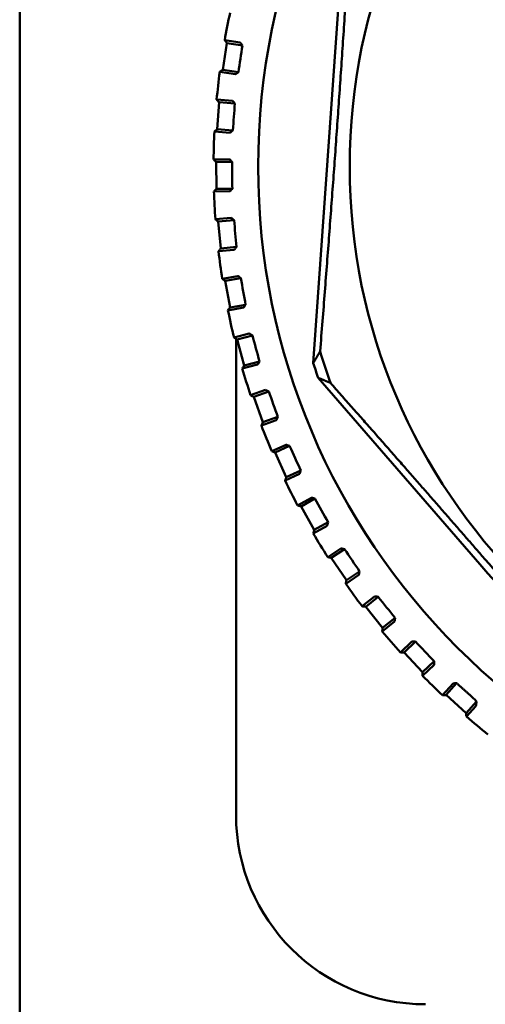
# Model space of a CAD drawing. Header units: millimetres. Extents: x 0 to 4584, y -120 to 1188.
# Tile 59 of 105: x 917 to 926, y 686 to 705. Entities that reach past the tile are written whole.
import ezdxf

# ---------------------------------------------------------------- set-up
doc = ezdxf.new("R2010")
doc.units = ezdxf.units.MM
doc.header["$LTSCALE"] = 2
doc.layers.add('Sichtbar (ISO)', color=7, linetype='Continuous', lineweight=50)

msp = doc.modelspace()

# ---------------------------------------------------------------- linework, layer by layer
at = {"layer": 'Sichtbar (ISO)'}
for p, q in [((917.3221, 677.4063), (917.3221, 977.4063)), ((922.75, 698.2728), (923.3755, 707.1301)), ((921.0741, 703.6987), (921.1503, 704.1928)), ((921.3998, 704.2015), (921.1113, 704.2461)), ((921.1503, 704.1928), (921.4404, 704.148)), ((921.4404, 704.148), (921.424, 704.17)), ((921.0207, 703.6596), (921.3093, 703.6151)), ((921.0741, 703.6987), (921.3641, 703.6539)), ((921.3418, 703.6379), (921.3641, 703.6539)), ((921.2544, 703.1266), (920.9632, 703.1472)), ((920.9713, 702.5985), (921.0065, 703.0973)), ((921.0065, 703.0973), (921.2993, 703.0766)), ((921.2993, 703.0766), (921.2811, 703.0971)), ((920.9214, 702.5552), (921.2126, 702.5347)), ((920.9713, 702.5985), (921.264, 702.5778)), ((921.2432, 702.5601), (921.264, 702.5778)), ((921.1983, 702.0433), (920.9064, 702.0398)), ((920.9536, 701.9936), (921.2471, 701.9972)), ((920.9597, 701.4937), (920.9536, 701.9936)), ((921.2471, 701.9972), (921.2273, 702.0161)), ((920.9136, 701.4463), (921.2055, 701.45)), ((920.9597, 701.4937), (921.2532, 701.4972)), ((921.2339, 701.4778), (921.2532, 701.4972)), ((921.2318, 700.959), (920.9412, 700.9315)), ((920.9921, 700.8894), (921.2843, 700.9171)), ((921.0394, 700.3916), (920.9921, 700.8894)), ((921.2843, 700.9171), (921.263, 700.9344)), ((920.9974, 700.3406), (921.288, 700.3684)), ((921.0394, 700.3916), (921.3316, 700.4194)), ((921.314, 700.3984), (921.3316, 700.4194)), ((921.3547, 699.8813), (921.0674, 699.8298)), ((921.1216, 699.792), (921.4105, 699.8439)), ((921.4105, 699.8439), (921.3878, 699.8593)), ((921.2099, 699.2999), (921.1216, 699.792)), ((921.1722, 699.2456), (921.4595, 699.2973)), ((921.2099, 699.2999), (921.4988, 699.3517)), ((921.4829, 699.3294), (921.4988, 699.3517)), ((921.5663, 698.8174), (921.2841, 698.7423)), ((921.3221, 698.7203), (921.3221, 689.9063)), ((921.3413, 698.7092), (921.6249, 698.7847)), ((921.4699, 698.226), (921.3413, 698.7092)), ((921.6249, 698.7847), (921.6011, 698.7982)), ((921.4368, 698.1688), (921.7189, 698.244)), ((921.4699, 698.226), (921.7535, 698.3015)), ((921.7396, 698.2779), (921.7535, 698.3015)), ((922.8399, 697.998), (925.8289, 694.548)), ((921.8649, 697.7745), (921.5899, 697.6765)), ((921.6496, 697.6481), (921.926, 697.7468)), ((921.8177, 697.1772), (921.6496, 697.6481)), ((921.926, 697.7468), (921.9012, 697.7583)), ((921.8177, 697.1772), (922.0941, 697.2759)), ((922.0822, 697.2513), (922.0941, 697.2759)), ((921.7895, 697.1175), (922.0644, 697.2157)), ((922.2487, 696.7599), (921.9827, 696.6395)), ((922.0446, 696.6162), (922.3119, 696.7373)), ((922.3119, 696.7373), (922.2861, 696.7468)), ((922.251, 696.1608), (922.0446, 696.6162)), ((922.2277, 696.0989), (922.4936, 696.2195)), ((922.251, 696.1608), (922.5183, 696.2819)), ((922.5084, 696.2564), (922.5183, 696.2819)), ((922.7149, 695.7805), (922.4598, 695.6385)), ((922.5233, 695.6204), (922.7797, 695.7632)), ((922.7667, 695.1836), (922.5233, 695.6204)), ((922.7797, 695.7632), (922.7533, 695.7705)), ((922.7486, 695.12), (923.0036, 695.2621)), ((922.7667, 695.1836), (923.023, 695.3264)), ((923.0153, 695.3001), (923.023, 695.3264)), ((923.2604, 694.8429), (923.0179, 694.6803)), ((923.0827, 694.6675), (923.3265, 694.831)), ((923.3265, 694.831), (923.2995, 694.8361)), ((923.3613, 694.2523), (923.0827, 694.6675)), ((923.3485, 694.1874), (923.5909, 694.3502)), ((923.3613, 694.2523), (923.605, 694.4158)), ((923.5995, 694.389), (923.605, 694.4158)), ((923.8815, 693.9536), (923.6532, 693.7715)), ((923.7189, 693.7641), (923.9483, 693.9472)), ((923.9483, 693.9472), (923.921, 693.95)), ((924.0308, 693.3733), (923.7189, 693.7641)), ((924.0234, 693.3076), (924.2516, 693.4898)), ((924.0308, 693.3733), (924.2602, 693.5564)), ((924.2569, 693.5292), (924.2602, 693.5564)), ((924.5739, 693.1185), (924.3614, 692.9183)), ((924.4275, 692.9163), (924.641, 693.1177)), ((924.641, 693.1177), (924.6136, 693.1182)), ((924.7706, 692.5526), (924.4275, 692.9163)), ((924.7706, 692.5526), (924.9841, 692.754)), ((924.983, 692.7266), (924.9841, 692.754)), ((924.7687, 692.4865), (924.981, 692.6869)), ((925.3328, 692.3435), (925.1377, 692.1264)), ((925.2037, 692.1299), (925.3998, 692.3482)), ((925.3998, 692.3482), (925.3725, 692.3465)), ((925.5756, 691.7958), (925.2037, 692.1299)), ((925.5756, 691.7958), (925.7672, 692.009)), ((925.7509, 692.0309), (925.7672, 692.009)), ((925.5792, 691.7298), (925.7534, 691.9238))]:
    msp.add_line(p, q, dxfattribs=at)
for radius in [12.5922, 10.9]:
    msp.add_circle((934.3221, 701.9063), radius, dxfattribs=at)
for centre, radius, start, end in [((934.3221, 701.9063), 13.4165, 167.7542, 169.95628), ((934.3221, 701.9063), 13.4165, 172.49104, 174.69312), ((934.3221, 701.9063), 13.4165, 177.22788, 179.42996), ((934.3221, 701.9063), 13.4165, 181.96473, 184.1668), ((934.3221, 701.9063), 13.4165, 186.70157, 188.90364), ((934.3221, 701.9063), 13.4165, 191.43841, 193.64049), ((934.3221, 701.9063), 11.9457, 196.62124, 199.57481), ((934.3221, 701.9063), 13.4165, 196.17525, 198.37733), ((934.3221, 701.9063), 12.1292, 197.43165, 198.79745), ((934.3221, 701.9063), 13.4165, 200.91209, 203.11417), ((934.3221, 701.9063), 13.4165, 205.64894, 207.85101), ((934.3221, 701.9063), 13.4165, 210.38578, 212.58785), ((934.3221, 701.9063), 13.4165, 215.12262, 217.3247), ((934.3221, 701.9063), 13.4165, 219.85946, 222.06154), ((934.3221, 701.9063), 13.4165, 224.5963, 226.79838), ((934.3221, 701.9063), 13.4165, 229.33315, 231.53522), ((924.8221, 689.9063), 3.5, 180, 270)]:
    msp.add_arc(centre, radius, start, end, dxfattribs=at)
for centre, major_axis, ratio, start_param, end_param in [((921.1807, 703.9352), (1.9599, 12.6948), 0.0174577, 4.6929252, 4.7318528), ((921.058, 702.843), (0.9049, 12.8132), 0.0174577, 4.6929252, 4.7318528), ((921.026, 701.7445), (-0.1563, 12.8442), 0.0174577, 4.6929252, 4.7318528), ((921.0847, 700.647), (-1.2165, 12.7874), 0.0174577, 4.6929252, 4.7318528), ((921.2339, 699.5582), (-2.2683, 12.6433), 0.0174577, 4.6929252, 4.7318528), ((921.4725, 698.4854), (-3.3046, 12.4128), 0.0174577, 4.6929252, 4.7318528), ((921.7989, 697.436), (-4.3184, 12.0975), 0.0174577, 4.6929252, 4.7318528), ((922.2109, 696.4171), (-5.3026, 11.6996), 0.0174577, 4.6929252, 4.7318528), ((922.7055, 695.4357), (-6.2507, 11.2217), 0.0174577, 4.6929252, 4.7318528), ((923.2795, 694.4985), (-7.156, 10.6672), 0.0174577, 4.6929252, 4.7318528), ((923.929, 693.6119), (-8.0124, 10.0399), 0.0174577, 4.6929252, 4.7318528), ((924.6494, 692.782), (-8.8142, 9.3439), 0.0174577, 4.6929252, 4.7318528), ((925.6743, 692.0983), (0.0784, -0.0697), 0.0233277, 0.3373201, 1.3434981), ((925.6869, 692.0882), (0.0641, -0.0576), 0.0174524, 0.0869395, 0.2773876)]:
    msp.add_ellipse(centre, major_axis=major_axis, ratio=ratio, start_param=start_param, end_param=end_param, dxfattribs=at)
for points, weights in [([(922.8756, 698.4893), (923.2124, 702.6909), (923.4694, 706.8981)], [1.23096562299, 1.32029098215, 1.23096562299]), ([(922.75, 698.2728), (922.8143, 698.3822), (922.8756, 698.4893)], [1.00009573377, 1.0002702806, 1.00015667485]), ([(923.0669, 697.9041), (922.9552, 697.951), (922.8399, 697.998)], [1.00015187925, 1.00025748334, 1.00009122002]), ([(925.929, 694.6347), (924.5593, 696.2151), (923.0669, 697.9041)], [1.27927488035, 1.27927491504, 1.2314661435]), ([(925.3998, 692.3482), (925.5467, 692.2163), (925.6936, 692.0844)], [1.69312184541, 1.69337500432, 1.69322830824])]:
    msp.add_rational_spline(points, weights, degree=2, dxfattribs=at)
for points in [[(921.1113, 704.2461), (921.1113, 704.2461), (921.1113, 704.2461), (921.1113, 704.2461)], [(921.1113, 704.2461), (921.1113, 704.2461), (921.1113, 704.2461), (921.1113, 704.2461)], [(921.0207, 703.6596), (921.0207, 703.6596), (921.0207, 703.6596), (921.0207, 703.6596)], [(921.0207, 703.6596), (921.0207, 703.6596), (921.0207, 703.6596), (921.0207, 703.6596)], [(920.9632, 703.1472), (920.9632, 703.1472), (920.9632, 703.1472), (920.9632, 703.1472)], [(920.9632, 703.1472), (920.9632, 703.1472), (920.9632, 703.1472), (920.9632, 703.1472)], [(920.9214, 702.5552), (920.9214, 702.5552), (920.9214, 702.5552), (920.9214, 702.5552)], [(920.9214, 702.5552), (920.9214, 702.5552), (920.9214, 702.5552), (920.9214, 702.5552)], [(920.9063, 702.0398), (920.9063, 702.0398), (920.9063, 702.0398), (920.9064, 702.0398)], [(920.9064, 702.0398), (920.9064, 702.0398), (920.9064, 702.0398), (920.9064, 702.0398)], [(920.9136, 701.4464), (920.9136, 701.4464), (920.9136, 701.4464), (920.9136, 701.4464)], [(920.9136, 701.4464), (920.9136, 701.4463), (920.9136, 701.4463), (920.9136, 701.4463)], [(920.9411, 700.9315), (920.9411, 700.9315), (920.9411, 700.9315), (920.9412, 700.9315)], [(920.9412, 700.9315), (920.9412, 700.9315), (920.9412, 700.9315), (920.9412, 700.9315)], [(920.9974, 700.3407), (920.9973, 700.3406), (920.9973, 700.3406), (920.9973, 700.3406)], [(920.9974, 700.3407), (920.9974, 700.3407), (920.9974, 700.3407), (920.9974, 700.3407)], [(921.0673, 699.8298), (921.0673, 699.8298), (921.0673, 699.8298), (921.0674, 699.8298)], [(921.0674, 699.8298), (921.0674, 699.8298), (921.0674, 699.8298), (921.0674, 699.8298)], [(921.1722, 699.2456), (921.1721, 699.2456), (921.1721, 699.2456), (921.1721, 699.2456)], [(921.1722, 699.2456), (921.1722, 699.2456), (921.1722, 699.2456), (921.1722, 699.2456)], [(921.2841, 698.7423), (921.2841, 698.7423), (921.2841, 698.7423), (921.2841, 698.7423)], [(921.2841, 698.7423), (921.2841, 698.7423), (921.2841, 698.7423), (921.2841, 698.7423)], [(921.4368, 698.1688), (921.4368, 698.1688), (921.4368, 698.1688), (921.4368, 698.1688)], [(921.4368, 698.1688), (921.4368, 698.1688), (921.4368, 698.1688), (921.4368, 698.1688)], [(921.5899, 697.6764), (921.5899, 697.6764), (921.5899, 697.6764), (921.5899, 697.6764)], [(921.5899, 697.6764), (921.5899, 697.6764), (921.5899, 697.6764), (921.5899, 697.6764)], [(921.7894, 697.1175), (921.7894, 697.1175), (921.7894, 697.1175), (921.7894, 697.1175)], [(921.7894, 697.1175), (921.7894, 697.1175), (921.7894, 697.1175), (921.7894, 697.1175)], [(921.9827, 696.6395), (921.9827, 696.6395), (921.9827, 696.6395), (921.9827, 696.6395)], [(921.9827, 696.6395), (921.9827, 696.6395), (921.9827, 696.6395), (921.9827, 696.6395)], [(922.2277, 696.0989), (922.2277, 696.0989), (922.2277, 696.0989), (922.2277, 696.0989)], [(922.2277, 696.0989), (922.2277, 696.0989), (922.2277, 696.0989), (922.2277, 696.0989)], [(922.4598, 695.6385), (922.4598, 695.6385), (922.4598, 695.6385), (922.4598, 695.6385)], [(922.4598, 695.6385), (922.4598, 695.6385), (922.4598, 695.6385), (922.4598, 695.6385)], [(922.7486, 695.12), (922.7486, 695.12), (922.7486, 695.12), (922.7486, 695.12)], [(922.7486, 695.12), (922.7486, 695.12), (922.7486, 695.12), (922.7486, 695.12)], [(923.0179, 694.6803), (923.0179, 694.6803), (923.0179, 694.6803), (923.0179, 694.6803)], [(923.0179, 694.6803), (923.0179, 694.6803), (923.0179, 694.6803), (923.0179, 694.6803)], [(923.3485, 694.1875), (923.3485, 694.1875), (923.3485, 694.1875), (923.3485, 694.1875)], [(923.3485, 694.1875), (923.3485, 694.1874), (923.3485, 694.1874), (923.3485, 694.1874)], [(923.6532, 693.7715), (923.6532, 693.7715), (923.6532, 693.7715), (923.6532, 693.7715)], [(923.6532, 693.7715), (923.6532, 693.7715), (923.6532, 693.7715), (923.6532, 693.7715)], [(924.0234, 693.3076), (924.0234, 693.3076), (924.0234, 693.3076), (924.0234, 693.3076)], [(924.0234, 693.3076), (924.0234, 693.3076), (924.0234, 693.3076), (924.0234, 693.3076)], [(924.3614, 692.9182), (924.3614, 692.9182), (924.3614, 692.9182), (924.3614, 692.9182)], [(924.3614, 692.9182), (924.3614, 692.9182), (924.3614, 692.9182), (924.3614, 692.9182)], [(924.7687, 692.4865), (924.7687, 692.4865), (924.7687, 692.4865), (924.7687, 692.4865)], [(924.7687, 692.4865), (924.7687, 692.4865), (924.7687, 692.4865), (924.7687, 692.4865)], [(925.1377, 692.1264), (925.1377, 692.1264), (925.1377, 692.1264), (925.1377, 692.1264)], [(925.1377, 692.1264), (925.1377, 692.1264), (925.1377, 692.1264), (925.1377, 692.1264)], [(925.5792, 691.7298), (925.5792, 691.7298), (925.5792, 691.7298), (925.5792, 691.7298)], [(925.5792, 691.7298), (925.5792, 691.7298), (925.5792, 691.7298), (925.5792, 691.7298)]]:
    msp.add_open_spline(points, degree=3, dxfattribs=at)
for points, knots in [([(921.1113, 704.2461), (921.1156, 704.2402), (921.12, 704.2343), (921.1243, 704.2284), (921.1286, 704.2224), (921.133, 704.2165), (921.1373, 704.2106), (921.1417, 704.2047), (921.146, 704.1987), (921.1503, 704.1928)], [0.000555, 0.000555, 0.000555, 0.000555, 0.33333333, 0.33333333, 0.33333333, 0.66666667, 0.66666667, 0.66666667, 1, 1, 1, 1]), ([(921.3998, 704.2015), (921.4001, 704.2014), (921.402, 704.1991), (921.4083, 704.1909), (921.4144, 704.1828), (921.4215, 704.1733), (921.4227, 704.1716), (921.424, 704.17)], [0.0001731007, 0.0001731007, 0.0001731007, 0.0001731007, 0.0033214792, 0.0033214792, 0.0072465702, 0.0072465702, 0.0079867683, 0.0079867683, 0.0079867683, 0.0079867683]), ([(921.0741, 703.6987), (921.0681, 703.6943), (921.0622, 703.69), (921.0563, 703.6856), (921.0504, 703.6813), (921.0444, 703.677), (921.0385, 703.6726), (921.0326, 703.6683), (921.0267, 703.6639), (921.0208, 703.6596)], [0, 0, 0, 0, 0.33333333, 0.33333333, 0.33333333, 0.66666667, 0.66666667, 0.66666667, 0.99944653, 0.99944653, 0.99944653, 0.99944653]), ([(921.3418, 703.6379), (921.3402, 703.6367), (921.3385, 703.6355), (921.3288, 703.6285), (921.3205, 703.6227), (921.3121, 703.6168), (921.3095, 703.6151), (921.3093, 703.6151)], [0.0633683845, 0.0633683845, 0.0633683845, 0.0633683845, 0.0641085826, 0.0641085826, 0.0680336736, 0.0680336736, 0.0711820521, 0.0711820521, 0.0711820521, 0.0711820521]), ([(920.9632, 703.1472), (920.968, 703.1416), (920.9728, 703.1361), (920.9776, 703.1306), (920.9824, 703.125), (920.9873, 703.1195), (920.9921, 703.1139), (920.9969, 703.1084), (921.0017, 703.1028), (921.0065, 703.0973)], [0.000555, 0.000555, 0.000555, 0.000555, 0.33333333, 0.33333333, 0.33333333, 0.66666667, 0.66666667, 0.66666667, 1, 1, 1, 1]), ([(921.2544, 703.1266), (921.2547, 703.1265), (921.2568, 703.1243), (921.2637, 703.1167), (921.2705, 703.1092), (921.2784, 703.1002), (921.2797, 703.0987), (921.2811, 703.0971)], [0.0001731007, 0.0001731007, 0.0001731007, 0.0001731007, 0.0033214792, 0.0033214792, 0.0072465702, 0.0072465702, 0.0079867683, 0.0079867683, 0.0079867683, 0.0079867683]), ([(920.9713, 702.5985), (920.9657, 702.5937), (920.9602, 702.5889), (920.9547, 702.5841), (920.9491, 702.5793), (920.9436, 702.5744), (920.938, 702.5696), (920.9325, 702.5648), (920.9269, 702.56), (920.9214, 702.5552)], [0, 0, 0, 0, 0.33333333, 0.33333333, 0.33333333, 0.66666667, 0.66666667, 0.66666667, 0.99944653, 0.99944653, 0.99944653, 0.99944653]), ([(921.2432, 702.5601), (921.2416, 702.5587), (921.2401, 702.5574), (921.2309, 702.5497), (921.2232, 702.5432), (921.2152, 702.5366), (921.2129, 702.5347), (921.2126, 702.5347)], [0.0633683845, 0.0633683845, 0.0633683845, 0.0633683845, 0.0641085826, 0.0641085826, 0.0680336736, 0.0680336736, 0.0711820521, 0.0711820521, 0.0711820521, 0.0711820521]), ([(920.9064, 702.0398), (920.9116, 702.0346), (920.9169, 702.0295), (920.9221, 702.0244), (920.9274, 702.0193), (920.9326, 702.0141), (920.9379, 702.009), (920.9431, 702.0039), (920.9484, 701.9987), (920.9536, 701.9936)], [0.000555, 0.000555, 0.000555, 0.000555, 0.33333333, 0.33333333, 0.33333333, 0.66666667, 0.66666667, 0.66666667, 1, 1, 1, 1]), ([(921.1983, 702.0433), (921.1985, 702.0432), (921.2008, 702.0412), (921.2084, 702.0342), (921.2157, 702.0272), (921.2244, 702.019), (921.2258, 702.0176), (921.2273, 702.0161)], [0.0001731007, 0.0001731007, 0.0001731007, 0.0001731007, 0.0033214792, 0.0033214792, 0.0072465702, 0.0072465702, 0.0079867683, 0.0079867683, 0.0079867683, 0.0079867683]), ([(920.9597, 701.4937), (920.9546, 701.4884), (920.9495, 701.4831), (920.9443, 701.4779), (920.9392, 701.4726), (920.9341, 701.4674), (920.929, 701.4621), (920.9238, 701.4569), (920.9187, 701.4516), (920.9136, 701.4464)], [0, 0, 0, 0, 0.33333333, 0.33333333, 0.33333333, 0.66666667, 0.66666667, 0.66666667, 0.99944653, 0.99944653, 0.99944653, 0.99944653]), ([(921.2339, 701.4778), (921.2324, 701.4763), (921.231, 701.4749), (921.2225, 701.4664), (921.2154, 701.4593), (921.208, 701.4521), (921.2057, 701.45), (921.2055, 701.45)], [0.0633683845, 0.0633683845, 0.0633683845, 0.0633683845, 0.0641085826, 0.0641085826, 0.0680336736, 0.0680336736, 0.0711820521, 0.0711820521, 0.0711820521, 0.0711820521]), ([(920.9412, 700.9314), (920.9468, 700.9268), (920.9525, 700.9221), (920.9581, 700.9174), (920.9638, 700.9127), (920.9694, 700.9081), (920.9751, 700.9034), (920.9808, 700.8987), (920.9864, 700.894), (920.9921, 700.8894)], [0.000555, 0.000555, 0.000555, 0.000555, 0.33333333, 0.33333333, 0.33333333, 0.66666667, 0.66666667, 0.66666667, 1, 1, 1, 1]), ([(921.2318, 700.959), (921.232, 700.959), (921.2345, 700.9572), (921.2426, 700.9508), (921.2505, 700.9445), (921.2598, 700.937), (921.2614, 700.9357), (921.263, 700.9344)], [0.0001731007, 0.0001731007, 0.0001731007, 0.0001731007, 0.0033214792, 0.0033214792, 0.0072465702, 0.0072465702, 0.0079867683, 0.0079867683, 0.0079867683, 0.0079867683]), ([(921.0394, 700.3916), (921.0348, 700.3859), (921.0301, 700.3803), (921.0254, 700.3746), (921.0207, 700.369), (921.0161, 700.3633), (921.0114, 700.3576), (921.0067, 700.352), (921.002, 700.3463), (920.9974, 700.3407)], [0, 0, 0, 0, 0.33333333, 0.33333333, 0.33333333, 0.66666667, 0.66666667, 0.66666667, 0.99944653, 0.99944653, 0.99944653, 0.99944653]), ([(921.314, 700.3984), (921.3126, 700.3968), (921.3113, 700.3953), (921.3036, 700.3861), (921.297, 700.3785), (921.2903, 700.3707), (921.2882, 700.3684), (921.288, 700.3684)], [0.0633683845, 0.0633683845, 0.0633683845, 0.0633683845, 0.0641085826, 0.0641085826, 0.0680336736, 0.0680336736, 0.0711820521, 0.0711820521, 0.0711820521, 0.0711820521]), ([(921.0674, 699.8298), (921.0734, 699.8256), (921.0794, 699.8214), (921.0854, 699.8172), (921.0915, 699.813), (921.0975, 699.8088), (921.1035, 699.8046), (921.1095, 699.8004), (921.1156, 699.7962), (921.1216, 699.792)], [0.000555, 0.000555, 0.000555, 0.000555, 0.33333333, 0.33333333, 0.33333333, 0.66666667, 0.66666667, 0.66666667, 1, 1, 1, 1]), ([(921.3547, 699.8813), (921.355, 699.8813), (921.3575, 699.8797), (921.3662, 699.874), (921.3746, 699.8684), (921.3845, 699.8616), (921.3861, 699.8605), (921.3878, 699.8593)], [0.0001731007, 0.0001731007, 0.0001731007, 0.0001731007, 0.0033214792, 0.0033214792, 0.0072465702, 0.0072465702, 0.0079867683, 0.0079867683, 0.0079867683, 0.0079867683]), ([(921.2099, 699.2999), (921.2057, 699.2939), (921.2015, 699.2878), (921.1973, 699.2818), (921.1931, 699.2758), (921.1889, 699.2698), (921.1847, 699.2637), (921.1805, 699.2577), (921.1764, 699.2517), (921.1722, 699.2457)], [0, 0, 0, 0, 0.33333333, 0.33333333, 0.33333333, 0.66666667, 0.66666667, 0.66666667, 0.99944653, 0.99944653, 0.99944653, 0.99944653]), ([(921.4829, 699.3294), (921.4817, 699.3277), (921.4805, 699.326), (921.4736, 699.3163), (921.4677, 699.3081), (921.4616, 699.2997), (921.4597, 699.2973), (921.4595, 699.2973)], [0.0633683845, 0.0633683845, 0.0633683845, 0.0633683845, 0.0641085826, 0.0641085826, 0.0680336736, 0.0680336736, 0.0711820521, 0.0711820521, 0.0711820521, 0.0711820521]), ([(921.2841, 698.7423), (921.2905, 698.7386), (921.2968, 698.7349), (921.3032, 698.7313), (921.3095, 698.7276), (921.3159, 698.7239), (921.3222, 698.7202), (921.3286, 698.7165), (921.3349, 698.7129), (921.3413, 698.7092)], [0.00055533, 0.00055533, 0.00055533, 0.00055533, 0.33333333, 0.33333333, 0.33333333, 0.66666667, 0.66666667, 0.66666667, 1, 1, 1, 1]), ([(921.5663, 698.8174), (921.5665, 698.8174), (921.5692, 698.816), (921.5783, 698.811), (921.5871, 698.8061), (921.5975, 698.8002), (921.5992, 698.7992), (921.6011, 698.7982)], [0.0001731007, 0.0001731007, 0.0001731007, 0.0001731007, 0.0033214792, 0.0033214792, 0.0072465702, 0.0072465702, 0.0079867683, 0.0079867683, 0.0079867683, 0.0079867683]), ([(921.4699, 698.226), (921.4662, 698.2196), (921.4626, 698.2133), (921.4589, 698.2069), (921.4552, 698.2006), (921.4515, 698.1942), (921.4478, 698.1879), (921.4441, 698.1815), (921.4405, 698.1752), (921.4368, 698.1688)], [0, 0, 0, 0, 0.33333333, 0.33333333, 0.33333333, 0.66666667, 0.66666667, 0.66666667, 0.99944653, 0.99944653, 0.99944653, 0.99944653]), ([(921.7396, 698.2779), (921.7385, 698.2761), (921.7375, 698.2744), (921.7314, 698.2641), (921.7262, 698.2554), (921.7208, 698.2466), (921.7191, 698.2441), (921.7189, 698.244)], [0.0633683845, 0.0633683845, 0.0633683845, 0.0633683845, 0.0641085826, 0.0641085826, 0.0680336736, 0.0680336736, 0.0711820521, 0.0711820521, 0.0711820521, 0.0711820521]), ([(921.5899, 697.6764), (921.5966, 697.6733), (921.6032, 697.6702), (921.6098, 697.667), (921.6165, 697.6639), (921.6231, 697.6607), (921.6297, 697.6576), (921.6364, 697.6544), (921.643, 697.6513), (921.6496, 697.6481)], [0.000555, 0.000555, 0.000555, 0.000555, 0.33333333, 0.33333333, 0.33333333, 0.66666667, 0.66666667, 0.66666667, 1, 1, 1, 1]), ([(921.8649, 697.7745), (921.8651, 697.7746), (921.8679, 697.7734), (921.8774, 697.7692), (921.8866, 697.765), (921.8975, 697.76), (921.8993, 697.7592), (921.9012, 697.7583)], [0.0001731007, 0.0001731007, 0.0001731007, 0.0001731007, 0.0033214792, 0.0033214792, 0.0072465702, 0.0072465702, 0.0079867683, 0.0079867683, 0.0079867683, 0.0079867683]), ([(922.0822, 697.2513), (922.0813, 697.2494), (922.0804, 697.2476), (922.0751, 697.2368), (922.0707, 697.2277), (922.066, 697.2185), (922.0646, 697.2158), (922.0644, 697.2157)], [0.0633683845, 0.0633683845, 0.0633683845, 0.0633683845, 0.0641085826, 0.0641085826, 0.0680336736, 0.0680336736, 0.0711820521, 0.0711820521, 0.0711820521, 0.0711820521]), ([(921.8177, 697.1772), (921.8146, 697.1706), (921.8114, 697.164), (921.8083, 697.1573), (921.8052, 697.1507), (921.802, 697.1441), (921.7989, 697.1374), (921.7957, 697.1308), (921.7926, 697.1242), (921.7894, 697.1175)], [0, 0, 0, 0, 0.33333333, 0.33333333, 0.33333333, 0.66666667, 0.66666667, 0.66666667, 0.99944653, 0.99944653, 0.99944653, 0.99944653]), ([(922.2487, 696.7599), (922.2489, 696.76), (922.2518, 696.7591), (922.2615, 696.7557), (922.271, 696.7523), (922.2823, 696.7482), (922.2842, 696.7475), (922.2861, 696.7468)], [0.0001731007, 0.0001731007, 0.0001731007, 0.0001731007, 0.0033214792, 0.0033214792, 0.0072465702, 0.0072465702, 0.0079867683, 0.0079867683, 0.0079867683, 0.0079867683]), ([(921.9827, 696.6395), (921.9896, 696.6369), (921.9965, 696.6343), (922.0033, 696.6317), (922.0102, 696.6291), (922.0171, 696.6265), (922.0239, 696.624), (922.0308, 696.6214), (922.0377, 696.6188), (922.0446, 696.6162)], [0.000555, 0.000555, 0.000555, 0.000555, 0.33333333, 0.33333333, 0.33333333, 0.66666667, 0.66666667, 0.66666667, 1, 1, 1, 1]), ([(922.251, 696.1608), (922.2484, 696.1539), (922.2458, 696.147), (922.2432, 696.1402), (922.2406, 696.1333), (922.238, 696.1264), (922.2354, 696.1195), (922.2329, 696.1127), (922.2303, 696.1058), (922.2277, 696.0989)], [0, 0, 0, 0, 0.33333333, 0.33333333, 0.33333333, 0.66666667, 0.66666667, 0.66666667, 0.99944653, 0.99944653, 0.99944653, 0.99944653]), ([(922.5084, 696.2564), (922.5076, 696.2544), (922.5069, 696.2526), (922.5026, 696.2414), (922.4989, 696.232), (922.495, 696.2224), (922.4938, 696.2196), (922.4936, 696.2195)], [0.0633683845, 0.0633683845, 0.0633683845, 0.0633683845, 0.0641085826, 0.0641085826, 0.0680336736, 0.0680336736, 0.0711820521, 0.0711820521, 0.0711820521, 0.0711820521]), ([(922.4598, 695.6385), (922.4669, 695.6365), (922.4739, 695.6345), (922.481, 695.6324), (922.488, 695.6304), (922.4951, 695.6284), (922.5022, 695.6264), (922.5092, 695.6244), (922.5163, 695.6224), (922.5233, 695.6204)], [0.000555, 0.000555, 0.000555, 0.000555, 0.33333333, 0.33333333, 0.33333333, 0.66666667, 0.66666667, 0.66666667, 1, 1, 1, 1]), ([(922.7149, 695.7805), (922.7151, 695.7806), (922.718, 695.7799), (922.7281, 695.7773), (922.7378, 695.7747), (922.7494, 695.7715), (922.7513, 695.771), (922.7533, 695.7705)], [0.0001731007, 0.0001731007, 0.0001731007, 0.0001731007, 0.0033214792, 0.0033214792, 0.0072465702, 0.0072465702, 0.0079867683, 0.0079867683, 0.0079867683, 0.0079867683]), ([(923.0153, 695.3001), (923.0147, 695.2981), (923.0141, 695.2962), (923.0108, 695.2847), (923.0078, 695.275), (923.0048, 695.2652), (923.0038, 695.2623), (923.0036, 695.2621)], [0.0633683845, 0.0633683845, 0.0633683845, 0.0633683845, 0.0641085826, 0.0641085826, 0.0680336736, 0.0680336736, 0.0711820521, 0.0711820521, 0.0711820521, 0.0711820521]), ([(922.7667, 695.1836), (922.7646, 695.1765), (922.7626, 695.1695), (922.7606, 695.1624), (922.7586, 695.1553), (922.7566, 695.1483), (922.7546, 695.1412), (922.7526, 695.1341), (922.7506, 695.1271), (922.7486, 695.12)], [0, 0, 0, 0, 0.33333333, 0.33333333, 0.33333333, 0.66666667, 0.66666667, 0.66666667, 0.99944653, 0.99944653, 0.99944653, 0.99944653]), ([(923.2604, 694.8429), (923.2606, 694.843), (923.2636, 694.8426), (923.2738, 694.8408), (923.2837, 694.839), (923.2955, 694.8368), (923.2975, 694.8364), (923.2995, 694.8361)], [0.0001731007, 0.0001731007, 0.0001731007, 0.0001731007, 0.0033214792, 0.0033214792, 0.0072465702, 0.0072465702, 0.0079867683, 0.0079867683, 0.0079867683, 0.0079867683]), ([(923.0179, 694.6803), (923.0251, 694.6789), (923.0323, 694.6775), (923.0395, 694.676), (923.0467, 694.6746), (923.0539, 694.6732), (923.0611, 694.6718), (923.0683, 694.6704), (923.0755, 694.6689), (923.0827, 694.6675)], [0.000555, 0.000555, 0.000555, 0.000555, 0.33333333, 0.33333333, 0.33333333, 0.66666667, 0.66666667, 0.66666667, 1, 1, 1, 1]), ([(941.697, 693.4274), (940.7927, 692.6408), (939.8061, 691.9661), (937.6383, 690.9163), (936.4728, 690.5573), (934.6856, 690.3503), (934.0968, 690.3344), (932.9277, 690.4164), (932.3469, 690.5143), (930.6047, 690.9693), (929.4996, 691.4886), (927.4978, 692.8335), (926.6146, 693.641), (925.8289, 694.548)], [-1.8053244, -1.8053244, -1.8053244, -1.8053244, -1.4459201, -1.4459201, -1.0799898, -1.0799898, -0.9032851, -0.9032851, -0.7265427, -0.7265427, -0.3600005, -0.3600005, -0.0000018, -0.0000018, -0.0000018, -0.0000018]), ([(941.6101, 693.5273), (940.7674, 692.7929), (939.8188, 692.1884), (938.4529, 691.5846), (938.1046, 691.4511), (936.3924, 690.8921), (934.9587, 690.7149), (932.1105, 690.9172), (930.7163, 691.2952), (929.1009, 692.0902), (928.7756, 692.2712), (927.511, 693.0602), (926.6587, 693.7908), (925.929, 694.6347)], [-1.7462253, -1.7462253, -1.7462253, -1.7462253, -1.4108714, -1.4108714, -1.2995177, -1.2995177, -0.872686, -0.872686, -0.4458617, -0.4458617, -0.3347283, -0.3347283, -0.0000455, -0.0000455, -0.0000455, -0.0000455]), ([(923.5995, 694.389), (923.599, 694.3869), (923.5986, 694.385), (923.5962, 694.3732), (923.5941, 694.3633), (923.5918, 694.3533), (923.5911, 694.3503), (923.5909, 694.3502)], [0.0633683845, 0.0633683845, 0.0633683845, 0.0633683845, 0.0641085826, 0.0641085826, 0.0680336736, 0.0680336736, 0.0711820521, 0.0711820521, 0.0711820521, 0.0711820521]), ([(923.3613, 694.2523), (923.3599, 694.2451), (923.3584, 694.2379), (923.357, 694.2307), (923.3556, 694.2235), (923.3542, 694.2163), (923.3528, 694.2091), (923.3513, 694.2019), (923.3499, 694.1947), (923.3485, 694.1875)], [0, 0, 0, 0, 0.33333333, 0.33333333, 0.33333333, 0.66666667, 0.66666667, 0.66666667, 0.99944653, 0.99944653, 0.99944653, 0.99944653]), ([(923.8815, 693.9536), (923.8817, 693.9537), (923.8847, 693.9535), (923.895, 693.9526), (923.905, 693.9516), (923.917, 693.9504), (923.919, 693.9502), (923.921, 693.95)], [0.0001731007, 0.0001731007, 0.0001731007, 0.0001731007, 0.0033214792, 0.0033214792, 0.0072465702, 0.0072465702, 0.0079867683, 0.0079867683, 0.0079867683, 0.0079867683]), ([(923.6532, 693.7715), (923.6605, 693.7707), (923.6678, 693.7698), (923.6751, 693.769), (923.6824, 693.7682), (923.6897, 693.7674), (923.697, 693.7666), (923.7043, 693.7657), (923.7116, 693.7649), (923.7189, 693.7641)], [0.000555, 0.000555, 0.000555, 0.000555, 0.33333333, 0.33333333, 0.33333333, 0.66666667, 0.66666667, 0.66666667, 1, 1, 1, 1]), ([(924.2569, 693.5292), (924.2566, 693.5271), (924.2564, 693.5251), (924.2549, 693.5132), (924.2536, 693.5032), (924.2522, 693.4929), (924.2517, 693.49), (924.2516, 693.4898)], [0.0633683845, 0.0633683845, 0.0633683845, 0.0633683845, 0.0641085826, 0.0641085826, 0.0680336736, 0.0680336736, 0.0711820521, 0.0711820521, 0.0711820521, 0.0711820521]), ([(924.0308, 693.3733), (924.03, 693.366), (924.0291, 693.3587), (924.0283, 693.3514), (924.0275, 693.3441), (924.0267, 693.3368), (924.0259, 693.3295), (924.025, 693.3222), (924.0242, 693.3149), (924.0234, 693.3076)], [0, 0, 0, 0, 0.33333333, 0.33333333, 0.33333333, 0.66666667, 0.66666667, 0.66666667, 0.99944653, 0.99944653, 0.99944653, 0.99944653]), ([(924.5739, 693.1185), (924.5741, 693.1187), (924.5771, 693.1187), (924.5874, 693.1187), (924.5975, 693.1185), (924.6095, 693.1183), (924.6115, 693.1183), (924.6136, 693.1182)], [0.0001731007, 0.0001731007, 0.0001731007, 0.0001731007, 0.0033214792, 0.0033214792, 0.0072465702, 0.0072465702, 0.0079867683, 0.0079867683, 0.0079867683, 0.0079867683]), ([(924.3614, 692.9182), (924.3688, 692.918), (924.3761, 692.9178), (924.3834, 692.9176), (924.3908, 692.9174), (924.3981, 692.9172), (924.4055, 692.9169), (924.4128, 692.9167), (924.4202, 692.9165), (924.4275, 692.9163)], [0.000555, 0.000555, 0.000555, 0.000555, 0.33333333, 0.33333333, 0.33333333, 0.66666667, 0.66666667, 0.66666667, 1, 1, 1, 1]), ([(924.983, 692.7266), (924.9829, 692.7245), (924.9829, 692.7225), (924.9824, 692.7105), (924.9819, 692.7004), (924.9814, 692.6901), (924.9811, 692.6871), (924.981, 692.6869)], [0.0633683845, 0.0633683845, 0.0633683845, 0.0633683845, 0.0641085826, 0.0641085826, 0.0680336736, 0.0680336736, 0.0711820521, 0.0711820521, 0.0711820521, 0.0711820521]), ([(924.7706, 692.5526), (924.7704, 692.5452), (924.7702, 692.5379), (924.7699, 692.5306), (924.7697, 692.5232), (924.7695, 692.5159), (924.7693, 692.5085), (924.7691, 692.5012), (924.7689, 692.4939), (924.7687, 692.4865)], [0, 0, 0, 0, 0.33333333, 0.33333333, 0.33333333, 0.66666667, 0.66666667, 0.66666667, 0.99944653, 0.99944653, 0.99944653, 0.99944653]), ([(925.3328, 692.3435), (925.333, 692.3437), (925.336, 692.344), (925.3463, 692.3448), (925.3564, 692.3455), (925.3684, 692.3463), (925.3704, 692.3464), (925.3725, 692.3465)], [0.0001731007, 0.0001731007, 0.0001731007, 0.0001731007, 0.0033214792, 0.0033214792, 0.0072465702, 0.0072465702, 0.0079867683, 0.0079867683, 0.0079867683, 0.0079867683]), ([(925.1377, 692.1264), (925.145, 692.1268), (925.1523, 692.1272), (925.1597, 692.1276), (925.167, 692.1279), (925.1743, 692.1283), (925.1817, 692.1287), (925.189, 692.1291), (925.1963, 692.1295), (925.2037, 692.1299)], [0.000555, 0.000555, 0.000555, 0.000555, 0.33333333, 0.33333333, 0.33333333, 0.66666667, 0.66666667, 0.66666667, 1, 1, 1, 1]), ([(925.7672, 692.009), (925.7647, 691.9799), (925.7617, 691.9549), (925.7574, 691.9336), (925.7558, 691.9278), (925.7539, 691.9245), (925.7537, 691.9241), (925.7534, 691.9238)], [0.42946614, 0.42946614, 0.42946614, 0.42946614, 0.52178613, 0.52178613, 0.5621239, 0.5621239, 0.56820326, 0.56820326, 0.56820326, 0.56820326]), ([(925.5756, 691.7958), (925.576, 691.7884), (925.5764, 691.7811), (925.5768, 691.7738), (925.5772, 691.7664), (925.5776, 691.7591), (925.578, 691.7518), (925.5784, 691.7444), (925.5788, 691.7371), (925.5792, 691.7298)], [0, 0, 0, 0, 0.33333333, 0.33333333, 0.33333333, 0.66666667, 0.66666667, 0.66666667, 0.99944654, 0.99944654, 0.99944654, 0.99944654])]:
    msp.add_open_spline(points, degree=3, knots=knots, dxfattribs=at)

doc.saveas('drawing.dxf')
